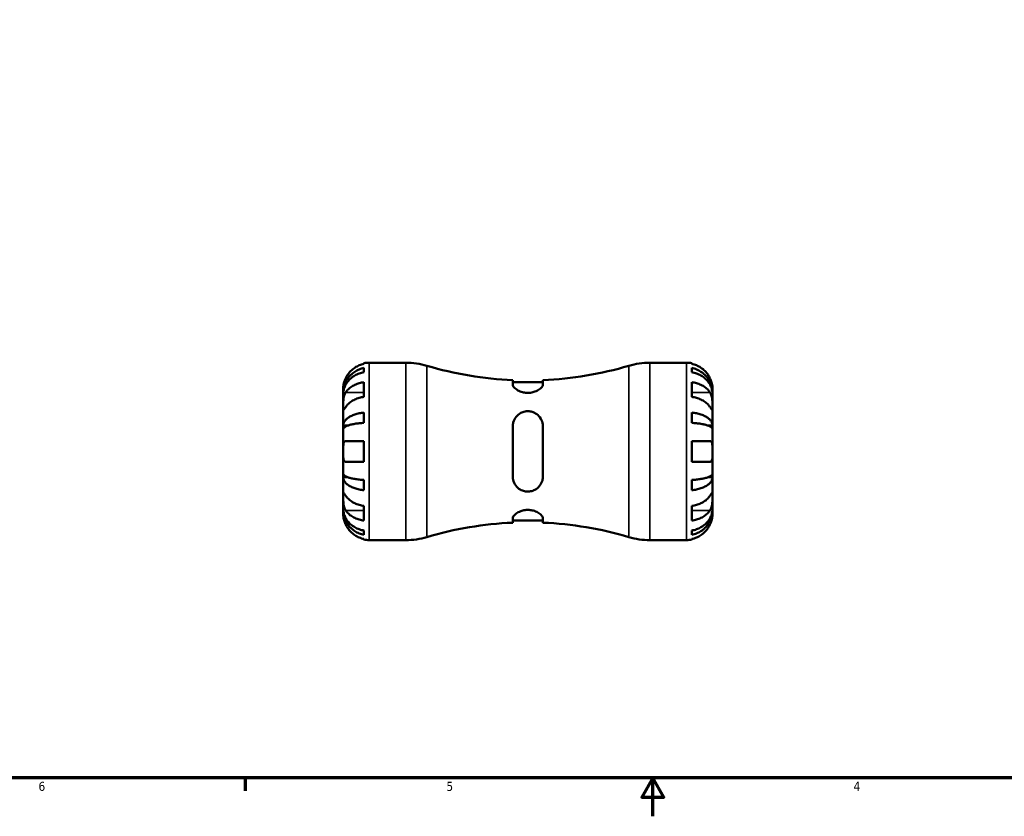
# Model space of a CAD drawing. Header units: inches. Extents: x 0.1 to 37.4, y -3.6 to 21.5.
# Tile 1 of 8: x 10.4 to 20.7, y 0.6 to 8.9. Entities that reach past the tile are written whole.
import ezdxf

# ---------------------------------------------------------------- set-up
doc = ezdxf.new("R2010")
doc.units = ezdxf.units.IN
doc.header["$MEASUREMENT"] = 0
for name, color, linetype, lineweight in [('Border (ANSI)', 7, 'Continuous', 70), ('Visible (ANSI)', 7, 'Continuous', 50), ('Visible Narrow (ANSI)', 7, 'Continuous', 35)]:
    doc.layers.add(name, color=color, linetype=linetype, lineweight=lineweight)
doc.styles.add('Note Text (ANSI)', font='tahoma.ttf')

# ---------------------------------------------------------------- blocks, each defined once
blk = doc.blocks.new('Borders Default Border')
at = {"layer": 'Border (ANSI)'}
blk.add_line((12.7499993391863, 0.9999999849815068), (12.7499993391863, 0.8655118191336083), dxfattribs=at)
at = {"layer": 'Border (ANSI)', "flags": 128}
for points in [[(0.4999999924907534, 0.9999999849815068), (0.4999999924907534, 21.00000006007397), (33.49999855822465, 21.00000006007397), (33.49999855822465, 0.9999999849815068), (0.4999999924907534, 0.9999999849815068)], [(17.00000012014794, 0.6000000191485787), (17.00000012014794, 0.9999999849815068), (16.88453043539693, 0.8000000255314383), (17.11546980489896, 0.8000000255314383), (17.00000012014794, 0.9999999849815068)]]:
    blk.add_lwpolyline(points, dxfattribs=at)
at = {"layer": 'Border (ANSI)', "color": 5, "true_color": 0x0000ff, "char_height": 0.09448818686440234, "attachment_point": 7, "style": 'Note Text (ANSI)'}
for s, insert in [('6', (10.59483913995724, 0.8635209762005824)), ('5', (14.84733363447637, 0.8635209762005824)), ('4', (19.0920422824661, 0.8655118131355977))]:
    blk.add_mtext(s, dxfattribs=dict(at, insert=insert))

msp = doc.modelspace()

# ---------------------------------------------------------------- linework, layer by layer
at = {"layer": 'Visible (ANSI)'}
for p, q in [((13.98830839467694, 5.318464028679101), (13.98830839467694, 5.324850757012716)), ((13.98830839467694, 5.230977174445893), (13.98830839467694, 5.275352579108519)), ((14.04240288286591, 5.330315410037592), (14.42456060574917, 5.330315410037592)), ((16.96930027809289, 5.330315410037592), (17.35145800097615, 5.330315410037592)), ((17.40555248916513, 5.324850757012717), (17.40555248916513, 5.318464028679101)), ((17.40555248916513, 5.275352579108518), (17.40555248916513, 5.230977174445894)), ((15.5398438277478, 5.148653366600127), (15.5398438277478, 5.101021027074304)), ((15.85401705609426, 5.101021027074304), (15.85401705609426, 5.148653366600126)), ((13.77193044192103, 5.017725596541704), (13.77193044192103, 5.05984296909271)), ((13.98830839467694, 4.974507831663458), (13.98830839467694, 5.127510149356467)), ((15.85401705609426, 5.125630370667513), (15.5398438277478, 5.125630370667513)), ((17.40555248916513, 5.127510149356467), (17.40555248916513, 4.974507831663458)), ((17.62193044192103, 5.017725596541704), (17.62193044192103, 5.05984296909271)), ((13.77193044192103, 5.001695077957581), (13.77193044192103, 5.017725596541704)), ((13.77193044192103, 5.017725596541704), (13.7725638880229, 5.017725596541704)), ((13.77193044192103, 4.868136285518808), (13.77193044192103, 5.001695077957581)), ((17.62193044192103, 5.017725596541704), (17.62129699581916, 5.017725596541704)), ((17.62193044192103, 5.001695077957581), (17.62193044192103, 5.017725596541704)), ((17.62193044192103, 4.868136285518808), (17.62193044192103, 5.001695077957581)), ((13.77193044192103, 4.675014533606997), (13.77193044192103, 4.868136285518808)), ((17.62193044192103, 4.675014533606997), (17.62193044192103, 4.868136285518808)), ((13.98830839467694, 4.702940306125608), (13.98830839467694, 4.810072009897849)), ((17.40555248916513, 4.810072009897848), (17.40555248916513, 4.702940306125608)), ((13.77193044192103, 4.636313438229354), (13.77193044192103, 4.675014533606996)), ((13.77193044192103, 4.675014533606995), (13.81994648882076, 4.675014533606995)), ((13.77193044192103, 4.405315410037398), (13.77193044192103, 4.636313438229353)), ((15.5398438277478, 4.667126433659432), (15.5398438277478, 4.143504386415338)), ((15.85401705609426, 4.143504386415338), (15.85401705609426, 4.667126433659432)), ((17.62193044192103, 4.675014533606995), (17.5739143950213, 4.675014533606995)), ((17.62193044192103, 4.636313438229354), (17.62193044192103, 4.675014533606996)), ((17.62193044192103, 4.405315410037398), (17.62193044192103, 4.636313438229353)), ((13.79798486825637, 4.513504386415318), (13.98830839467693, 4.513504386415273)), ((13.98830839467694, 4.297126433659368), (13.98830839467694, 4.513504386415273)), ((17.40555248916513, 4.513504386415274), (17.40555248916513, 4.297126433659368)), ((17.40555248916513, 4.513504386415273), (17.5958760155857, 4.513504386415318)), ((13.77193044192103, 4.174317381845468), (13.77193044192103, 4.405315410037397)), ((17.62193044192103, 4.174317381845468), (17.62193044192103, 4.405315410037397)), ((13.98830839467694, 4.297126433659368), (13.79798486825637, 4.297126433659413)), ((17.5958760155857, 4.297126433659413), (17.40555248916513, 4.297126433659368)), ((13.77193044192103, 4.135616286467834), (13.77193044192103, 4.174317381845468)), ((13.77193044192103, 3.942494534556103), (13.77193044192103, 4.135616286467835)), ((13.77193044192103, 4.135616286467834), (13.81994648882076, 4.135616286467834)), ((13.98830839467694, 4.000558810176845), (13.98830839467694, 4.10769051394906)), ((17.40555248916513, 4.107690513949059), (17.40555248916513, 4.000558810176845)), ((17.62193044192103, 4.135616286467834), (17.5739143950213, 4.135616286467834)), ((17.62193044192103, 4.135616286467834), (17.62193044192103, 4.174317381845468)), ((17.62193044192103, 3.942494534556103), (17.62193044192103, 4.135616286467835)), ((13.77193044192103, 3.808935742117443), (13.77193044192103, 3.942494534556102)), ((17.62193044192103, 3.808935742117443), (17.62193044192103, 3.942494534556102)), ((13.77193044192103, 3.792905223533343), (13.77193044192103, 3.808935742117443)), ((13.98830839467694, 3.683120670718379), (13.98830839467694, 3.836122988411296)), ((17.40555248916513, 3.836122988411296), (17.40555248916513, 3.683120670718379)), ((17.62193044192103, 3.792905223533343), (17.62193044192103, 3.808935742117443)), ((13.77193044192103, 3.750787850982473), (13.77193044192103, 3.792905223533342)), ((13.77193044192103, 3.792905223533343), (13.7725638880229, 3.792905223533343)), ((15.5398438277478, 3.709609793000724), (15.5398438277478, 3.661977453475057)), ((15.85401705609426, 3.661977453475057), (15.85401705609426, 3.709609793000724)), ((17.62193044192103, 3.792905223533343), (17.62129699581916, 3.792905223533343)), ((17.62193044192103, 3.750787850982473), (17.62193044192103, 3.792905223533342)), ((15.85401705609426, 3.685000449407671), (15.5398438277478, 3.685000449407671)), ((13.98830839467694, 3.535278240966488), (13.98830839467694, 3.579653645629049)), ((13.98830839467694, 3.485780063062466), (13.98830839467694, 3.492166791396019)), ((17.40555248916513, 3.57965364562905), (17.40555248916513, 3.535278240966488)), ((17.40555248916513, 3.492166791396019), (17.40555248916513, 3.485780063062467)), ((14.04240288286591, 3.480315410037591), (14.42456060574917, 3.480315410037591)), ((16.96930027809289, 3.480315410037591), (17.35145800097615, 3.480315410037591))]:
    msp.add_line(p, q, dxfattribs=at)
for centre, radius, start, end in [((14.04240288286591, 5.05984296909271), 0.270472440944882, 89.99999999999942, 101.5369590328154), ((14.42456060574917, 4.560315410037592), 0.7700000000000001, 73.45456237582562, 90), ((15.69693044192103, 8.843288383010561), 3.697972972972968, 253.4545623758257, 267.5653934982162), ((15.69693044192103, 8.843288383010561), 3.697972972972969, 272.4346065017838, 286.5454376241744), ((16.96930027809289, 4.560315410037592), 0.7700000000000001, 90.00000000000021, 106.5454376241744), ((17.35145800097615, 5.05984296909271), 0.270472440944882, 78.46304096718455, 90), ((15.69693044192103, -0.03265756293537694), 3.697972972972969, 92.43460650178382, 106.5454376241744), ((15.69693044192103, -0.03265756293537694), 3.697972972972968, 73.45456237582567, 87.56539349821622), ((14.42456060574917, 4.250315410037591), 0.7700000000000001, 270.0000000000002, 286.5454376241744), ((16.96930027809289, 4.250315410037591), 0.7700000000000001, 253.4545623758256, 270), ((14.04240288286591, 3.750787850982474), 0.270472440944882, 258.4630409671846, 270), ((17.35145800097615, 3.750787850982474), 0.270472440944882, 269.9999999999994, 281.5369590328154)]:
    msp.add_arc(centre, radius, start, end, dxfattribs=at)
for points, knots in [([(13.77193044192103, 5.017725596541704), (13.77193044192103, 5.033991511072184), (13.77357978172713, 5.0517573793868), (13.78070361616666, 5.086554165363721), (13.78617862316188, 5.103584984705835), (13.79898887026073, 5.133592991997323), (13.80749277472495, 5.149339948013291), (13.82773820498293, 5.17874350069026), (13.83948006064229, 5.192399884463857), (13.86309835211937, 5.21530834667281), (13.87714456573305, 5.226676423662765), (13.90739898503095, 5.246285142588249), (13.92360732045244, 5.254525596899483), (13.95402532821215, 5.266742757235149), (13.97096533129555, 5.271915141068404), (13.98830839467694, 5.275352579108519)], [3.063748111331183, 3.063748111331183, 3.063748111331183, 3.063748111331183, 3.191772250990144, 3.191772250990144, 3.319796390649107, 3.319796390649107, 3.447333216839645, 3.447333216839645, 3.574870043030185, 3.574870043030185, 3.702087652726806, 3.702087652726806, 3.829305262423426, 3.829305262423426, 3.953027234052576, 3.953027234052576, 3.953027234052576, 3.953027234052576]), ([(13.98830839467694, 5.318464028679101), (13.97102696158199, 5.31491179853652), (13.95415074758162, 5.309574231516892), (13.92378592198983, 5.29695032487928), (13.90757994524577, 5.288418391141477), (13.87733784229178, 5.268119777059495), (13.86330140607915, 5.256353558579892), (13.83966231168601, 5.23261007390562), (13.82789653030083, 5.218431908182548), (13.81019928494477, 5.191797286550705), (13.80352153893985, 5.179832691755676), (13.79798486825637, 5.168031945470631)], [0.1303408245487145, 0.1303408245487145, 0.1303408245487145, 0.1303408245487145, 0.2536482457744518, 0.2536482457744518, 0.3809201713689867, 0.3809201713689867, 0.5081920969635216, 0.5081920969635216, 0.6362254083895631, 0.6362254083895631, 0.7316611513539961, 0.7316611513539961, 0.7316611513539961, 0.7316611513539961]), ([(17.5958760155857, 5.168031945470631), (17.59033934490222, 5.179832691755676), (17.5836615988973, 5.191797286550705), (17.56596435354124, 5.218431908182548), (17.55419857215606, 5.23261007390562), (17.53055947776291, 5.256353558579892), (17.51652304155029, 5.268119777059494), (17.4862809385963, 5.288418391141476), (17.47007496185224, 5.29695032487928), (17.43971013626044, 5.309574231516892), (17.42283392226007, 5.314911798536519), (17.40555248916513, 5.318464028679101)], [3.371040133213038, 3.371040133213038, 3.371040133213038, 3.371040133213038, 3.46647587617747, 3.46647587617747, 3.594509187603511, 3.594509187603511, 3.721781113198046, 3.721781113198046, 3.849053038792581, 3.849053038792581, 3.972360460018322, 3.972360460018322, 3.972360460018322, 3.972360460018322]), ([(17.40555248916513, 5.275352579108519), (17.42289555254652, 5.271915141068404), (17.43983555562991, 5.266742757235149), (17.47025356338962, 5.254525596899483), (17.48646189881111, 5.246285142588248), (17.51671631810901, 5.226676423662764), (17.5307625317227, 5.215308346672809), (17.55438082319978, 5.192399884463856), (17.56612267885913, 5.17874350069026), (17.58636810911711, 5.14933994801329), (17.59487201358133, 5.133592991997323), (17.60768226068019, 5.103584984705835), (17.6131572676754, 5.08655416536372), (17.62028110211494, 5.0517573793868), (17.62193044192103, 5.033991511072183), (17.62193044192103, 5.017725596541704)], [0.1303364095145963, 0.1303364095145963, 0.1303364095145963, 0.1303364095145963, 0.2540583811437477, 0.2540583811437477, 0.3812759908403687, 0.3812759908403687, 0.5084936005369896, 0.5084936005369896, 0.6360304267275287, 0.6360304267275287, 0.7635672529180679, 0.7635672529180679, 0.8915913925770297, 0.8915913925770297, 1.019615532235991, 1.019615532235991, 1.019615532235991, 1.019615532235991]), ([(13.79798486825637, 5.168031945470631), (13.79608972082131, 5.163992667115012), (13.79428300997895, 5.159916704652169), (13.78989035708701, 5.149391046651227), (13.78746626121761, 5.142955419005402), (13.78297911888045, 5.129664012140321), (13.78099112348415, 5.122889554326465), (13.77690586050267, 5.106810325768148), (13.77524984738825, 5.098007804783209), (13.77280903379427, 5.080905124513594), (13.7723158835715, 5.073391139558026), (13.77187683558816, 5.062672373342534), (13.77193044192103, 5.059842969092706), (13.77193044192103, 5.05984296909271)], [-0.4398234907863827, -0.4398234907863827, -0.4398234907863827, -0.4398234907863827, -0.4063077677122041, -0.4063077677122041, -0.3536709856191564, -0.3536709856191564, -0.2963084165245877, -0.2963084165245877, -0.2119375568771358, -0.2119375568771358, -0.1088504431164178, -0.1088504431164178, 0, 0, 0, 0]), ([(13.98830839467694, 5.230977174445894), (13.97092934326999, 5.227911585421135), (13.95395364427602, 5.223295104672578), (13.92349336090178, 5.212394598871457), (13.90727251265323, 5.205046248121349), (13.87699943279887, 5.187561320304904), (13.86294707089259, 5.177424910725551), (13.83934778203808, 5.157020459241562), (13.8276279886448, 5.1448718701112), (13.80742140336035, 5.118719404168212), (13.7989342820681, 5.104715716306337), (13.78614972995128, 5.078032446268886), (13.78068576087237, 5.062889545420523), (13.7735763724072, 5.031951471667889), (13.77193044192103, 5.016156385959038), (13.77193044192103, 5.001695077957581)], [0.1303414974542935, 0.1303414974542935, 0.1303414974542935, 0.1303414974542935, 0.2543219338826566, 0.2543219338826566, 0.3816718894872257, 0.3816718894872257, 0.5090218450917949, 0.5090218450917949, 0.6364270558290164, 0.6364270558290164, 0.7638322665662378, 0.7638322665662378, 0.8917239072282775, 0.8917239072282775, 1.019615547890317, 1.019615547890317, 1.019615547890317, 1.019615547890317]), ([(17.62193044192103, 5.00169507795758), (17.62193044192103, 5.016156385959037), (17.62028451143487, 5.031951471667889), (17.6131751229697, 5.062889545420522), (17.60771115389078, 5.078032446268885), (17.59492660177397, 5.104715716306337), (17.58643948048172, 5.118719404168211), (17.56623289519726, 5.1448718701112), (17.55451310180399, 5.157020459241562), (17.53091381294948, 5.177424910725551), (17.51686145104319, 5.187561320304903), (17.48658837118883, 5.205046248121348), (17.47036752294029, 5.212394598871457), (17.43990723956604, 5.223295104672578), (17.42293154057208, 5.227911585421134), (17.40555248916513, 5.230977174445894)], [3.063748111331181, 3.063748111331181, 3.063748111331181, 3.063748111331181, 3.191639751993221, 3.191639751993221, 3.319531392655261, 3.319531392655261, 3.446936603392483, 3.446936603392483, 3.574341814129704, 3.574341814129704, 3.701691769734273, 3.701691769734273, 3.829041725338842, 3.829041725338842, 3.953022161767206, 3.953022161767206, 3.953022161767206, 3.953022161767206]), ([(17.62193044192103, 5.05984296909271), (17.62193044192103, 5.059842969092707), (17.62193880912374, 5.060922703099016), (17.62186739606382, 5.065385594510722), (17.62177752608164, 5.068945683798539), (17.62100586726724, 5.080484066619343), (17.62006168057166, 5.089615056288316), (17.61666304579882, 5.107810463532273), (17.61481410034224, 5.115811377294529), (17.61059850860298, 5.130520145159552), (17.60850292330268, 5.136968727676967), (17.60365262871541, 5.150221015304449), (17.60089776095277, 5.156973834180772), (17.59722999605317, 5.165116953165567), (17.5965584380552, 5.166577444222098), (17.5958760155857, 5.168031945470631)], [-1.908311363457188, -1.908311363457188, -1.908311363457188, -1.908311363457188, -1.841066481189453, -1.841066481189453, -1.767714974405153, -1.767714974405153, -1.660329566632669, -1.660329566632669, -1.587268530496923, -1.587268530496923, -1.532610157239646, -1.532610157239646, -1.476028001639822, -1.476028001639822, -1.463607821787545, -1.463607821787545, -1.463607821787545, -1.463607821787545]), ([(13.79798486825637, 5.021138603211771), (13.80352153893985, 5.029482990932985), (13.81019928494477, 5.037943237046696), (13.82789653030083, 5.056776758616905), (13.83966231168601, 5.066802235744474), (13.86330140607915, 5.083591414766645), (13.87733784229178, 5.091911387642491), (13.90757994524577, 5.106264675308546), (13.92378592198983, 5.112297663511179), (13.95415074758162, 5.121224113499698), (13.97102696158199, 5.124998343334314), (13.98830839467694, 5.127510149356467)], [3.371040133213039, 3.371040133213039, 3.371040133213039, 3.371040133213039, 3.466475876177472, 3.466475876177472, 3.594509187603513, 3.594509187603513, 3.721781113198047, 3.721781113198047, 3.849053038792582, 3.849053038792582, 3.972360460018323, 3.972360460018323, 3.972360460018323, 3.972360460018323]), ([(15.85401705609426, 5.101021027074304), (15.85401705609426, 5.095824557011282), (15.85219851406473, 5.090149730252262), (15.84308611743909, 5.074518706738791), (15.83312202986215, 5.064092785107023), (15.80642570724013, 5.044579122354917), (15.78982753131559, 5.035410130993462), (15.75654938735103, 5.023291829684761), (15.74135460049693, 5.019384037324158), (15.71183794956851, 5.015429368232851), (15.69814709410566, 5.014898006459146), (15.66958815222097, 5.016574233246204), (15.65520641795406, 5.018991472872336), (15.62364700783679, 5.027417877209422), (15.60749158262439, 5.034213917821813), (15.57652830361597, 5.051348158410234), (15.56295815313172, 5.062128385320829), (15.54520563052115, 5.08215286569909), (15.54038282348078, 5.091451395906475), (15.53985800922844, 5.100099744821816), (15.5398438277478, 5.100562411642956), (15.5398438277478, 5.101021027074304)], [-1.486893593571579, -1.486893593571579, -1.486893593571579, -1.486893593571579, -1.374425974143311, -1.374425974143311, -1.192526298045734, -1.192526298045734, -1.016332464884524, -1.016332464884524, -0.8900463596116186, -0.8900463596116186, -0.7848185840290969, -0.7848185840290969, -0.6705373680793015, -0.6705373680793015, -0.5190098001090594, -0.5190098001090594, -0.3305726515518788, -0.3305726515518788, -0.1565614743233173, -0.1565614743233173, -0.1466368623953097, -0.1466368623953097, -0.1466368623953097, -0.1466368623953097]), ([(17.40555248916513, 5.127510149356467), (17.42291959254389, 5.124985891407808), (17.43988074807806, 5.121185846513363), (17.4703463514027, 5.112205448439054), (17.48658225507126, 5.106143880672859), (17.51686895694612, 5.091724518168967), (17.53092006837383, 5.083367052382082), (17.55451388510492, 5.066545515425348), (17.56622712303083, 5.056530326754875), (17.58378691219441, 5.037784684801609), (17.59039043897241, 5.029405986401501), (17.5958760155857, 5.021138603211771)], [0.1303529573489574, 0.1303529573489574, 0.1303529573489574, 0.1303529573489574, 0.2542757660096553, 0.2542757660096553, 0.3818646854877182, 0.3818646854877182, 0.5094536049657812, 0.5094536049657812, 0.6371740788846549, 0.6371740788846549, 0.7316583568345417, 0.7316583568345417, 0.7316583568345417, 0.7316583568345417]), ([(13.77193044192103, 4.868136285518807), (13.77193044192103, 4.873757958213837), (13.77192487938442, 4.879981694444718), (13.77197166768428, 4.893867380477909), (13.77202895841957, 4.90154970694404), (13.77250784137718, 4.920682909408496), (13.77306216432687, 4.93230686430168), (13.77539681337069, 4.955047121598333), (13.77709688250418, 4.96593547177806), (13.78129121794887, 4.983550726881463), (13.78336360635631, 4.990436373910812), (13.78815533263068, 5.00315498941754), (13.7908290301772, 5.008951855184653), (13.79513513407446, 5.01665698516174), (13.7965348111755, 5.01895320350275), (13.79798486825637, 5.021138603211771)], [0, 0, 0, 0, 0.06058087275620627, 0.06058087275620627, 0.1253160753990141, 0.1253160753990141, 0.2148328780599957, 0.2148328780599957, 0.2996128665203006, 0.2996128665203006, 0.3587787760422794, 0.3587787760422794, 0.4161210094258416, 0.4161210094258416, 0.4421600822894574, 0.4421600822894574, 0.4421600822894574, 0.4421600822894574]), ([(13.98830839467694, 4.974507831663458), (13.97094129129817, 4.971983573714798), (13.953980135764, 4.968183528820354), (13.92351453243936, 4.959203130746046), (13.90727862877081, 4.953141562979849), (13.87699192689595, 4.938722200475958), (13.86294081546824, 4.930364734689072), (13.83934699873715, 4.913543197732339), (13.82763376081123, 4.903528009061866), (13.81007397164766, 4.884782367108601), (13.80347044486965, 4.876403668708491), (13.79798486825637, 4.868136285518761)], [0.130352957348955, 0.130352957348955, 0.130352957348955, 0.130352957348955, 0.2542757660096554, 0.2542757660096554, 0.3818646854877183, 0.3818646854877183, 0.5094536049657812, 0.5094536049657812, 0.6371740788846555, 0.6371740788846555, 0.7316583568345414, 0.7316583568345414, 0.7316583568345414, 0.7316583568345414]), ([(17.5958760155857, 4.868136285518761), (17.59033934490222, 4.876480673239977), (17.5836615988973, 4.884940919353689), (17.56596435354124, 4.903774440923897), (17.55419857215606, 4.913799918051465), (17.53055947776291, 4.930589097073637), (17.51652304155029, 4.938909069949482), (17.4862809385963, 4.953262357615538), (17.47007496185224, 4.959295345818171), (17.43971013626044, 4.96822179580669), (17.42283392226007, 4.971996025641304), (17.40555248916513, 4.974507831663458)], [3.371040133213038, 3.371040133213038, 3.371040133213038, 3.371040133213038, 3.466475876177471, 3.466475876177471, 3.594509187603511, 3.594509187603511, 3.721781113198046, 3.721781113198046, 3.849053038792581, 3.849053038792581, 3.972360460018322, 3.972360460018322, 3.972360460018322, 3.972360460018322]), ([(17.5958760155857, 5.021138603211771), (17.59750529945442, 5.018683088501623), (17.59907067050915, 5.016088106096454), (17.60347896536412, 5.008029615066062), (17.60610407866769, 5.00221635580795), (17.61084044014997, 4.989380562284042), (17.61289437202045, 4.982381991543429), (17.61697447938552, 4.964733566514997), (17.61860719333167, 4.95395520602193), (17.62104661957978, 4.929486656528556), (17.62154389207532, 4.916062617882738), (17.62198375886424, 4.89026732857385), (17.62193044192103, 4.878252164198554), (17.62193044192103, 4.868136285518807)], [-0.4426933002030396, -0.4426933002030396, -0.4426933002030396, -0.4426933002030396, -0.4134358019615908, -0.4134358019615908, -0.3564279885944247, -0.3564279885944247, -0.2966361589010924, -0.2966361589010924, -0.2128547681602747, -0.2128547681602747, -0.1090118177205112, -0.1090118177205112, 0, 0, 0, 0]), ([(13.79798486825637, 4.868136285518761), (13.79635558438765, 4.865680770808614), (13.79479021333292, 4.86332213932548), (13.79038191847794, 4.856695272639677), (13.78775680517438, 4.852767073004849), (13.7830204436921, 4.845851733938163), (13.78096651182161, 4.842957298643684), (13.77688640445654, 4.837791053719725), (13.7752536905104, 4.836297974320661), (13.77281426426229, 4.836661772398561), (13.77231699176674, 4.839406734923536), (13.77187712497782, 4.850018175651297), (13.77193044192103, 4.85802040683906), (13.77193044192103, 4.868136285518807)], [-0.4426933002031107, -0.4426933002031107, -0.4426933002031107, -0.4426933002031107, -0.4134358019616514, -0.4134358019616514, -0.3564279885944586, -0.3564279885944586, -0.2966361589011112, -0.2966361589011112, -0.2128547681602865, -0.2128547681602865, -0.1090118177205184, -0.1090118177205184, 0, 0, 0, 0]), ([(15.5398438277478, 4.667126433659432), (15.5398438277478, 4.680934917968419), (15.54166236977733, 4.694526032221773), (15.55077476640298, 4.728710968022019), (15.56073885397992, 4.74835999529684), (15.58743517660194, 4.78170719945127), (15.60403335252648, 4.795685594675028), (15.63731149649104, 4.813307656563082), (15.65250628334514, 4.818687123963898), (15.68202293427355, 4.824097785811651), (15.69571378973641, 4.82480758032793), (15.7242727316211, 4.822532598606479), (15.73865446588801, 4.819262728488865), (15.77021387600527, 4.807394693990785), (15.78636930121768, 4.797557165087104), (15.8173325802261, 4.770557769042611), (15.83090273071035, 4.752166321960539), (15.84865525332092, 4.71279591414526), (15.85347806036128, 4.692120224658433), (15.85400287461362, 4.669563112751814), (15.85401705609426, 4.668345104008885), (15.85401705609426, 4.667126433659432)], [-1.486893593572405, -1.486893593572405, -1.486893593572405, -1.486893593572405, -1.37442597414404, -1.37442597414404, -1.192526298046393, -1.192526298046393, -1.016332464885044, -1.016332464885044, -0.890046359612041, -0.890046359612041, -0.7848185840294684, -0.7848185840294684, -0.6705373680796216, -0.6705373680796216, -0.5190098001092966, -0.5190098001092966, -0.3305726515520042, -0.3305726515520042, -0.1565614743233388, -0.1565614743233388, -0.1466368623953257, -0.1466368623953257, -0.1466368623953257, -0.1466368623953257]), ([(17.62193044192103, 4.868136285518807), (17.62193044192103, 4.862514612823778), (17.62193600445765, 4.857530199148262), (17.62188921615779, 4.848723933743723), (17.62183192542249, 4.845036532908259), (17.62135304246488, 4.838482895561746), (17.62079871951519, 4.836520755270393), (17.61846407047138, 4.836383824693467), (17.61676400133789, 4.838012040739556), (17.61256966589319, 4.843405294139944), (17.61049727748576, 4.846343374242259), (17.60570555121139, 4.853359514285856), (17.60303185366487, 4.857365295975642), (17.59872574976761, 4.863841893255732), (17.59732607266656, 4.865950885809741), (17.5958760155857, 4.868136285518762)], [0, 0, 0, 0, 0.06058087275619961, 0.06058087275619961, 0.1253160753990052, 0.1253160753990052, 0.2148328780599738, 0.2148328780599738, 0.299612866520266, 0.299612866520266, 0.3587787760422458, 0.3587787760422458, 0.4161210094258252, 0.4161210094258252, 0.4421600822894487, 0.4421600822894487, 0.4421600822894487, 0.4421600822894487]), ([(13.77193044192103, 4.675014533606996), (13.77193044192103, 4.683541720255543), (13.77357978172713, 4.692855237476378), (13.78070361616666, 4.711096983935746), (13.78617862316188, 4.720025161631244), (13.79898887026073, 4.735756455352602), (13.80749277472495, 4.744011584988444), (13.82773820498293, 4.759426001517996), (13.83948006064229, 4.766585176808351), (13.86309835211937, 4.778594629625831), (13.87714456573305, 4.784554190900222), (13.90739898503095, 4.794833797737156), (13.92360732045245, 4.799153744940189), (13.95402532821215, 4.805558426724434), (13.97096533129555, 4.808269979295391), (13.98830839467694, 4.810072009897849)], [3.063748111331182, 3.063748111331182, 3.063748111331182, 3.063748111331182, 3.191772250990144, 3.191772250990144, 3.319796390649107, 3.319796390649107, 3.447333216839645, 3.447333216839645, 3.574870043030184, 3.574870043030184, 3.702087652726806, 3.702087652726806, 3.829305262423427, 3.829305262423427, 3.953027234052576, 3.953027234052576, 3.953027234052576, 3.953027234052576]), ([(17.40555248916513, 4.810072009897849), (17.42293154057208, 4.808266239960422), (17.43990723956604, 4.805546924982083), (17.47036752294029, 4.799126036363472), (17.48658837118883, 4.794797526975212), (17.51686145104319, 4.784498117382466), (17.53091381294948, 4.778527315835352), (17.55451310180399, 4.766508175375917), (17.56623289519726, 4.759352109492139), (17.58643948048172, 4.743947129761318), (17.59492660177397, 4.735698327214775), (17.60771115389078, 4.719980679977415), (17.6131751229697, 4.71106082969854), (17.62028451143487, 4.692836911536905), (17.62193044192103, 4.683532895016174), (17.62193044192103, 4.675014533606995)], [0.1303414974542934, 0.1303414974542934, 0.1303414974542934, 0.1303414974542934, 0.2543219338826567, 0.2543219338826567, 0.3816718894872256, 0.3816718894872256, 0.5090218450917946, 0.5090218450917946, 0.6364270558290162, 0.6364270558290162, 0.7638322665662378, 0.7638322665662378, 0.8917239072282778, 0.8917239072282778, 1.019615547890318, 1.019615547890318, 1.019615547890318, 1.019615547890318]), ([(13.98830839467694, 4.702940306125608), (13.97096533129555, 4.702051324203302), (13.95402532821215, 4.700713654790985), (13.92360732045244, 4.69755408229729), (13.90739898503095, 4.695422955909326), (13.87714456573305, 4.690351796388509), (13.86309835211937, 4.687411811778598), (13.83948006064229, 4.681487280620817), (13.82773820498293, 4.677955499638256), (13.80749277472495, 4.670351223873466), (13.79898887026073, 4.666278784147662), (13.78617862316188, 4.658518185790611), (13.78070361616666, 4.654113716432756), (13.77357978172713, 4.645114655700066), (13.77193044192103, 4.64052008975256), (13.77193044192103, 4.636313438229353)], [0.1303364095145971, 0.1303364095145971, 0.1303364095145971, 0.1303364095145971, 0.2540583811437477, 0.2540583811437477, 0.3812759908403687, 0.3812759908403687, 0.5084936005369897, 0.5084936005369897, 0.6360304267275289, 0.6360304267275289, 0.763567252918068, 0.763567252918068, 0.89159139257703, 0.89159139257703, 1.019615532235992, 1.019615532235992, 1.019615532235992, 1.019615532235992]), ([(17.62193044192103, 4.636313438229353), (17.62193044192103, 4.64052008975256), (17.62028110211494, 4.645114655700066), (17.6131572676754, 4.654113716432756), (17.60768226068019, 4.658518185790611), (17.59487201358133, 4.666278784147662), (17.58636810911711, 4.670351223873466), (17.56612267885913, 4.677955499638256), (17.55438082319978, 4.681487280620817), (17.5307625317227, 4.687411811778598), (17.51671631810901, 4.690351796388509), (17.48646189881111, 4.695422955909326), (17.47025356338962, 4.69755408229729), (17.43983555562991, 4.700713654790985), (17.42289555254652, 4.702051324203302), (17.40555248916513, 4.702940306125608)], [3.063748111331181, 3.063748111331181, 3.063748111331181, 3.063748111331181, 3.191772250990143, 3.191772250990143, 3.319796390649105, 3.319796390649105, 3.447333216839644, 3.447333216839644, 3.574870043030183, 3.574870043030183, 3.702087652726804, 3.702087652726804, 3.829305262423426, 3.829305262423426, 3.953027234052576, 3.953027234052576, 3.953027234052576, 3.953027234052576]), ([(13.77193044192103, 4.405315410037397), (13.77193044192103, 4.414140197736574), (13.77192207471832, 4.422930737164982), (13.77199348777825, 4.440828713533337), (13.77208335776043, 4.449797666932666), (13.77285501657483, 4.470409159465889), (13.77379920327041, 4.481130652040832), (13.77719783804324, 4.495688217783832), (13.77904678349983, 4.500512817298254), (13.78326237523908, 4.507026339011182), (13.78535796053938, 4.509164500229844), (13.79020825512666, 4.512252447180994), (13.79296312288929, 4.513145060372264), (13.7966308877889, 4.513475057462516), (13.79730244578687, 4.513504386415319), (13.79798486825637, 4.513504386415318)], [-1.908311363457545, -1.908311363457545, -1.908311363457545, -1.908311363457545, -1.841066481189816, -1.841066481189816, -1.767714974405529, -1.767714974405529, -1.660329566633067, -1.660329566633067, -1.587268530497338, -1.587268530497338, -1.532610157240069, -1.532610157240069, -1.476028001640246, -1.476028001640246, -1.46360782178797, -1.46360782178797, -1.46360782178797, -1.46360782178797]), ([(17.5958760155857, 4.513504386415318), (17.59777116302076, 4.513504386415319), (17.59957787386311, 4.513278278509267), (17.60397052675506, 4.512082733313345), (17.60639462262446, 4.510767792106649), (17.61088176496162, 4.506731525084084), (17.61286976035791, 4.503914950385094), (17.61695502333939, 4.495178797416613), (17.61861103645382, 4.48852548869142), (17.6210518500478, 4.470863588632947), (17.62154500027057, 4.45945839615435), (17.62198404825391, 4.433754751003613), (17.62193044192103, 4.419600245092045), (17.62193044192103, 4.405315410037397)], [-0.4398234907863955, -0.4398234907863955, -0.4398234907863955, -0.4398234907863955, -0.4063077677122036, -0.4063077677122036, -0.3536709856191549, -0.3536709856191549, -0.2963084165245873, -0.2963084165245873, -0.2119375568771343, -0.2119375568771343, -0.1088504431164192, -0.1088504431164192, 0, 0, 0, 0]), ([(13.79798486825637, 4.297126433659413), (13.79608972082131, 4.297126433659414), (13.79428300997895, 4.297352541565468), (13.78989035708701, 4.298548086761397), (13.78746626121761, 4.299863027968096), (13.78297911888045, 4.30389929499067), (13.78099112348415, 4.306715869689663), (13.77690586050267, 4.315452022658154), (13.77524984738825, 4.322105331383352), (13.77280903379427, 4.339767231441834), (13.7723158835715, 4.351172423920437), (13.77187683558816, 4.37687606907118), (13.77193044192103, 4.391030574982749), (13.77193044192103, 4.405315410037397)], [-0.4398234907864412, -0.4398234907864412, -0.4398234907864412, -0.4398234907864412, -0.4063077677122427, -0.4063077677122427, -0.353670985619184, -0.353670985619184, -0.2963084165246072, -0.2963084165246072, -0.2119375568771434, -0.2119375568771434, -0.1088504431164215, -0.1088504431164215, 0, 0, 0, 0]), ([(17.62193044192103, 4.405315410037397), (17.62193044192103, 4.39649062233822), (17.62193880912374, 4.387700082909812), (17.62186739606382, 4.369802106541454), (17.62177752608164, 4.360833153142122), (17.62100586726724, 4.340221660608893), (17.62006168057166, 4.329500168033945), (17.61666304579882, 4.314942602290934), (17.61481410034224, 4.310118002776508), (17.61059850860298, 4.303604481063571), (17.60850292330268, 4.301466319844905), (17.60365262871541, 4.298378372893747), (17.60089776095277, 4.297485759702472), (17.59722999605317, 4.297155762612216), (17.5965584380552, 4.297126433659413), (17.5958760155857, 4.297126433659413)], [-1.908311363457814, -1.908311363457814, -1.908311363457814, -1.908311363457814, -1.841066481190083, -1.841066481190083, -1.767714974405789, -1.767714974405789, -1.660329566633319, -1.660329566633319, -1.587268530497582, -1.587268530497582, -1.532610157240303, -1.532610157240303, -1.476028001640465, -1.476028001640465, -1.463607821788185, -1.463607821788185, -1.463607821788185, -1.463607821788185]), ([(13.77193044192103, 4.174317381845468), (13.77193044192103, 4.170115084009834), (13.7735763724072, 4.16552520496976), (13.78068576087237, 4.156534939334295), (13.78614972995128, 4.15213457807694), (13.7989342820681, 4.144380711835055), (13.80742140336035, 4.14031139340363), (13.8276279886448, 4.132711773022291), (13.83934778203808, 4.129181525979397), (13.86294707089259, 4.123252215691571), (13.87699943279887, 4.120306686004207), (13.90727251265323, 4.115225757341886), (13.92349336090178, 4.113090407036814), (13.95395364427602, 4.109922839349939), (13.97092934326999, 4.10858134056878), (13.98830839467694, 4.10769051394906)], [3.063748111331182, 3.063748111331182, 3.063748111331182, 3.063748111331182, 3.191639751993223, 3.191639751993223, 3.319531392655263, 3.319531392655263, 3.446936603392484, 3.446936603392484, 3.574341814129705, 3.574341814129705, 3.701691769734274, 3.701691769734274, 3.829041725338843, 3.829041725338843, 3.953022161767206, 3.953022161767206, 3.953022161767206, 3.953022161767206]), ([(13.98830839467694, 4.000558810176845), (13.97096533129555, 4.002360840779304), (13.95402532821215, 4.005072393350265), (13.92360732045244, 4.011477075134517), (13.90739898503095, 4.015797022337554), (13.87714456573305, 4.026076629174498), (13.86309835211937, 4.032036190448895), (13.83948006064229, 4.044045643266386), (13.82773820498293, 4.05120481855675), (13.80749277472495, 4.066619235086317), (13.79898887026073, 4.074874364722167), (13.78617862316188, 4.090605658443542), (13.78070361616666, 4.099533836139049), (13.77357978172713, 4.117775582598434), (13.77193044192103, 4.127089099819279), (13.77193044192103, 4.135616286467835)], [0.1303364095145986, 0.1303364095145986, 0.1303364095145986, 0.1303364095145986, 0.2540583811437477, 0.2540583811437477, 0.3812759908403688, 0.3812759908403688, 0.50849360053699, 0.50849360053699, 0.6360304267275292, 0.6360304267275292, 0.7635672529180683, 0.7635672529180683, 0.8915913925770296, 0.8915913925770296, 1.019615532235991, 1.019615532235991, 1.019615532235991, 1.019615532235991]), ([(15.85401705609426, 4.143504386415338), (15.85401705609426, 4.129695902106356), (15.85219851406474, 4.116104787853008), (15.84308611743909, 4.081919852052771), (15.83312202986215, 4.062270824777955), (15.80642570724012, 4.028923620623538), (15.78982753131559, 4.014945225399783), (15.75654938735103, 3.997323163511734), (15.74135460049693, 3.99194369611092), (15.71183794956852, 3.986533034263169), (15.69814709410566, 3.985823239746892), (15.66958815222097, 3.98809822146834), (15.65520641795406, 3.991368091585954), (15.62364700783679, 4.003236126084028), (15.60749158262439, 4.013073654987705), (15.57652830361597, 4.040073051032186), (15.56295815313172, 4.058464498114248), (15.54520563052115, 4.097834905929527), (15.54038282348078, 4.118510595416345), (15.53985800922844, 4.141067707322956), (15.5398438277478, 4.142285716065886), (15.5398438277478, 4.143504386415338)], [-1.486893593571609, -1.486893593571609, -1.486893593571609, -1.486893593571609, -1.374425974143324, -1.374425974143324, -1.192526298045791, -1.192526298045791, -1.016332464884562, -1.016332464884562, -0.8900463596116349, -0.8900463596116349, -0.7848185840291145, -0.7848185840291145, -0.670537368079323, -0.670537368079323, -0.5190098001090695, -0.5190098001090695, -0.3305726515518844, -0.3305726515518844, -0.1565614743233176, -0.1565614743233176, -0.14663686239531, -0.14663686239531, -0.14663686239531, -0.14663686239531]), ([(17.40555248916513, 4.10769051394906), (17.42289555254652, 4.108579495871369), (17.43983555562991, 4.109917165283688), (17.47025356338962, 4.113076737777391), (17.48646189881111, 4.11520786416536), (17.51671631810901, 4.120279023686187), (17.5307625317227, 4.123219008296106), (17.55438082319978, 4.1291435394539), (17.56612267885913, 4.132675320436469), (17.58636810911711, 4.140279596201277), (17.59487201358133, 4.14435203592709), (17.60768226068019, 4.152112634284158), (17.6131572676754, 4.156517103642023), (17.62028110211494, 4.165516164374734), (17.62193044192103, 4.170110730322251), (17.62193044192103, 4.174317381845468)], [0.1303364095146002, 0.1303364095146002, 0.1303364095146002, 0.1303364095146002, 0.2540583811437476, 0.2540583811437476, 0.3812759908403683, 0.3812759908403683, 0.5084936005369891, 0.5084936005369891, 0.6360304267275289, 0.6360304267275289, 0.7635672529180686, 0.7635672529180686, 0.8915913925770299, 0.8915913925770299, 1.019615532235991, 1.019615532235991, 1.019615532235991, 1.019615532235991]), ([(17.62193044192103, 4.135616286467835), (17.62193044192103, 4.127089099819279), (17.62028110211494, 4.117775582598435), (17.6131572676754, 4.09953383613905), (17.60768226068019, 4.090605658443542), (17.59487201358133, 4.074874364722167), (17.58636810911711, 4.066619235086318), (17.56612267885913, 4.05120481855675), (17.55438082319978, 4.044045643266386), (17.5307625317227, 4.032036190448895), (17.51671631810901, 4.026076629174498), (17.48646189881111, 4.015797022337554), (17.47025356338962, 4.011477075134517), (17.43983555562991, 4.005072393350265), (17.42289555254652, 4.002360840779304), (17.40555248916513, 4.000558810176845)], [3.06374811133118, 3.06374811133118, 3.06374811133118, 3.06374811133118, 3.191772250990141, 3.191772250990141, 3.319796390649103, 3.319796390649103, 3.447333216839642, 3.447333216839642, 3.574870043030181, 3.574870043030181, 3.702087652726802, 3.702087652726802, 3.829305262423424, 3.829305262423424, 3.953027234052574, 3.953027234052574, 3.953027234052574, 3.953027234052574]), ([(13.79798486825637, 3.789492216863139), (13.79635558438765, 3.791947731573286), (13.79479021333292, 3.794542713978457), (13.79038191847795, 3.802601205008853), (13.78775680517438, 3.808414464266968), (13.7830204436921, 3.821250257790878), (13.78096651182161, 3.828248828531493), (13.77688640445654, 3.845897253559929), (13.7752536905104, 3.856675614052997), (13.77281426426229, 3.881144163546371), (13.77231699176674, 3.894568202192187), (13.77187712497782, 3.920363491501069), (13.77193044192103, 3.93237865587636), (13.77193044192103, 3.942494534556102)], [-0.4426933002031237, -0.4426933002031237, -0.4426933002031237, -0.4426933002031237, -0.4134358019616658, -0.4134358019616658, -0.3564279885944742, -0.3564279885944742, -0.2966361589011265, -0.2966361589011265, -0.2128547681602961, -0.2128547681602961, -0.1090118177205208, -0.1090118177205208, 0, 0, 0, 0]), ([(13.77193044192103, 3.942494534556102), (13.77193044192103, 3.948116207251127), (13.77192487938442, 3.953100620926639), (13.77197166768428, 3.96190688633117), (13.77202895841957, 3.965594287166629), (13.77250784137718, 3.972147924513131), (13.77306216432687, 3.974110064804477), (13.77539681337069, 3.974246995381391), (13.77709688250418, 3.972618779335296), (13.78129121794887, 3.967225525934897), (13.78336360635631, 3.964287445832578), (13.78815533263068, 3.957271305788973), (13.7908290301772, 3.953265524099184), (13.79513513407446, 3.946788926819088), (13.7965348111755, 3.944679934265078), (13.79798486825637, 3.942494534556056)], [0, 0, 0, 0, 0.06058087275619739, 0.06058087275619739, 0.1253160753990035, 0.1253160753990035, 0.214832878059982, 0.214832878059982, 0.299612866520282, 0.299612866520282, 0.3587787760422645, 0.3587787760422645, 0.4161210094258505, 0.4161210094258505, 0.4421600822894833, 0.4421600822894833, 0.4421600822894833, 0.4421600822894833]), ([(13.79798486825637, 3.942494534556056), (13.80347044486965, 3.934227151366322), (13.81007397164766, 3.925848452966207), (13.82763376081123, 3.907102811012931), (13.83934699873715, 3.897087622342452), (13.86294081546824, 3.880266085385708), (13.87699192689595, 3.871908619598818), (13.90727862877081, 3.857489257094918), (13.92351453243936, 3.851427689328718), (13.953980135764, 3.842447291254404), (13.97094129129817, 3.838647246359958), (13.98830839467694, 3.836122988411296)], [3.371044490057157, 3.371044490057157, 3.371044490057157, 3.371044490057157, 3.465528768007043, 3.465528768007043, 3.593249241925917, 3.593249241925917, 3.72083816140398, 3.72083816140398, 3.848427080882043, 3.848427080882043, 3.972349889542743, 3.972349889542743, 3.972349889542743, 3.972349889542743]), ([(17.40555248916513, 3.836122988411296), (17.42283392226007, 3.838634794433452), (17.43971013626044, 3.842409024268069), (17.47007496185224, 3.851335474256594), (17.4862809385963, 3.857368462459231), (17.51652304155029, 3.871721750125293), (17.53055947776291, 3.880041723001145), (17.55419857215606, 3.896830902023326), (17.56596435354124, 3.9068563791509), (17.5836615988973, 3.925689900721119), (17.59033934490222, 3.934150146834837), (17.5958760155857, 3.942494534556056)], [0.1303408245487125, 0.1303408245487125, 0.1303408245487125, 0.1303408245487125, 0.2536482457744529, 0.2536482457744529, 0.3809201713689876, 0.3809201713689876, 0.5081920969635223, 0.5081920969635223, 0.6362254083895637, 0.6362254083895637, 0.7316611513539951, 0.7316611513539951, 0.7316611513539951, 0.7316611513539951]), ([(17.5958760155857, 3.942494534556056), (17.59750529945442, 3.944950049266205), (17.59907067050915, 3.94730868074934), (17.60347896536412, 3.953935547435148), (17.60610407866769, 3.957863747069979), (17.61084044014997, 3.964779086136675), (17.61289437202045, 3.967673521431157), (17.61697447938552, 3.972839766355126), (17.61860719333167, 3.974332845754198), (17.62104661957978, 3.973969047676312), (17.62154389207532, 3.971224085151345), (17.62198375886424, 3.960612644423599), (17.62193044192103, 3.952610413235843), (17.62193044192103, 3.942494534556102)], [-0.4426933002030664, -0.4426933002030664, -0.4426933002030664, -0.4426933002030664, -0.4134358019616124, -0.4134358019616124, -0.3564279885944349, -0.3564279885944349, -0.296636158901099, -0.296636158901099, -0.2128547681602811, -0.2128547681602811, -0.1090118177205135, -0.1090118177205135, 0, 0, 0, 0]), ([(17.62193044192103, 3.942494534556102), (17.62193044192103, 3.936872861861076), (17.62193600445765, 3.930649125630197), (17.62188921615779, 3.91676343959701), (17.62183192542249, 3.909081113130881), (17.62135304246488, 3.889947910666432), (17.62079871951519, 3.878323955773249), (17.61846407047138, 3.855583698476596), (17.61676400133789, 3.844695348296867), (17.61256966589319, 3.827080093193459), (17.61049727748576, 3.820194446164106), (17.60570555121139, 3.807475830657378), (17.60303185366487, 3.801678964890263), (17.59872574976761, 3.793973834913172), (17.59732607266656, 3.79167761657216), (17.5958760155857, 3.789492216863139)], [0, 0, 0, 0, 0.0605808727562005, 0.0605808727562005, 0.1253160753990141, 0.1253160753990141, 0.2148328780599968, 0.2148328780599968, 0.2996128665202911, 0.2996128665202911, 0.3587787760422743, 0.3587787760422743, 0.4161210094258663, 0.4161210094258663, 0.4421600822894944, 0.4421600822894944, 0.4421600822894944, 0.4421600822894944]), ([(13.77193044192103, 3.808935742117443), (13.77193044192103, 3.794474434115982), (13.7735763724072, 3.778679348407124), (13.78068576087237, 3.747741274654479), (13.78614972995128, 3.732598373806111), (13.7989342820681, 3.705915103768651), (13.80742140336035, 3.691911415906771), (13.8276279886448, 3.665758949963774), (13.83934778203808, 3.653610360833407), (13.86294707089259, 3.633205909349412), (13.87699943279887, 3.623069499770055), (13.90727251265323, 3.605584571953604), (13.92349336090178, 3.598236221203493), (13.95395364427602, 3.587335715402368), (13.97092934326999, 3.582719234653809), (13.98830839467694, 3.579653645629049)], [3.063748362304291, 3.063748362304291, 3.063748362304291, 3.063748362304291, 3.191640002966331, 3.191640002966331, 3.319531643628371, 3.319531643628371, 3.446936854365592, 3.446936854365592, 3.574342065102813, 3.574342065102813, 3.701692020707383, 3.701692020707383, 3.829041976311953, 3.829041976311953, 3.953022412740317, 3.953022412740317, 3.953022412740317, 3.953022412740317]), ([(17.40555248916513, 3.579653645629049), (17.42289555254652, 3.58271288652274), (17.43983555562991, 3.587316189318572), (17.47025356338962, 3.598189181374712), (17.48646189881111, 3.605522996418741), (17.51671631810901, 3.62297430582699), (17.5307625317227, 3.633091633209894), (17.55438082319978, 3.653479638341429), (17.56612267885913, 3.665633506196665), (17.58636810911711, 3.691801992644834), (17.59487201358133, 3.705816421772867), (17.60768226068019, 3.732522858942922), (17.6131572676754, 3.747679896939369), (17.62028110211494, 3.778648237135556), (17.62193044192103, 3.794459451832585), (17.62193044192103, 3.808935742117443)], [0.1303364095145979, 0.1303364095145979, 0.1303364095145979, 0.1303364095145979, 0.2540583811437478, 0.2540583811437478, 0.3812759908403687, 0.3812759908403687, 0.5084936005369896, 0.5084936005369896, 0.636030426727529, 0.636030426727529, 0.7635672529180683, 0.7635672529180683, 0.8915913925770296, 0.8915913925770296, 1.019615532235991, 1.019615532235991, 1.019615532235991, 1.019615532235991]), ([(13.77193044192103, 3.750787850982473), (13.77193044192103, 3.75078785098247), (13.77192207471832, 3.749708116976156), (13.77199348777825, 3.74524522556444), (13.77208335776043, 3.741685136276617), (13.77285501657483, 3.730146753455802), (13.77379920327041, 3.721015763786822), (13.77719783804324, 3.702820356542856), (13.77904678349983, 3.694819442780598), (13.78326237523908, 3.68011067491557), (13.78535796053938, 3.673662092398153), (13.79020825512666, 3.66040980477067), (13.79296312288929, 3.653656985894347), (13.7966308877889, 3.645513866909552), (13.79730244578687, 3.644053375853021), (13.79798486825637, 3.642598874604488)], [-1.908311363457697, -1.908311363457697, -1.908311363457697, -1.908311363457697, -1.841066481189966, -1.841066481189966, -1.767714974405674, -1.767714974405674, -1.6603295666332, -1.6603295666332, -1.587268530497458, -1.587268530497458, -1.532610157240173, -1.532610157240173, -1.47602800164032, -1.47602800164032, -1.463607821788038, -1.463607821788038, -1.463607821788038, -1.463607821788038]), ([(13.98830839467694, 3.535278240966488), (13.97096533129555, 3.538715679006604), (13.95402532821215, 3.543888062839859), (13.92360732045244, 3.556105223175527), (13.90739898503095, 3.564345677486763), (13.87714456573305, 3.58395439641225), (13.86309835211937, 3.595322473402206), (13.83948006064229, 3.618230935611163), (13.82773820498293, 3.631887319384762), (13.80749277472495, 3.661290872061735), (13.79898887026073, 3.677037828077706), (13.78617862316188, 3.707045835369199), (13.78070361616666, 3.724076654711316), (13.77357978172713, 3.758873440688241), (13.77193044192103, 3.776639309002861), (13.77193044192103, 3.792905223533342)], [0.1303364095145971, 0.1303364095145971, 0.1303364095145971, 0.1303364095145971, 0.2540583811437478, 0.2540583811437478, 0.3812759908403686, 0.3812759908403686, 0.5084936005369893, 0.5084936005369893, 0.6360304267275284, 0.6360304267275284, 0.7635672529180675, 0.7635672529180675, 0.8915913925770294, 0.8915913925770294, 1.019615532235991, 1.019615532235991, 1.019615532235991, 1.019615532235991]), ([(13.98830839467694, 3.683120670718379), (13.97102696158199, 3.685632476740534), (13.95415074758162, 3.689406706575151), (13.92378592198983, 3.698333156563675), (13.90757994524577, 3.704366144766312), (13.87733784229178, 3.718719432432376), (13.86330140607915, 3.727039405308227), (13.83966231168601, 3.743828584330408), (13.82789653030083, 3.753854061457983), (13.81019928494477, 3.772687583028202), (13.80352153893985, 3.781147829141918), (13.79798486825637, 3.789492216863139)], [0.1303408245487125, 0.1303408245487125, 0.1303408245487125, 0.1303408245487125, 0.2536482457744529, 0.2536482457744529, 0.3809201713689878, 0.3809201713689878, 0.5081920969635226, 0.5081920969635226, 0.636225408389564, 0.636225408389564, 0.7316611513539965, 0.7316611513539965, 0.7316611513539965, 0.7316611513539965]), ([(15.5398438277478, 3.709609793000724), (15.5398438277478, 3.714806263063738), (15.54166236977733, 3.72048108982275), (15.55077476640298, 3.7361121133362), (15.56073885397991, 3.746538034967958), (15.58743517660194, 3.766051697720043), (15.60403335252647, 3.77522068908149), (15.63731149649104, 3.787338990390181), (15.65250628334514, 3.791246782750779), (15.68202293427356, 3.795201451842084), (15.69571378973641, 3.795732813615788), (15.7242727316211, 3.794056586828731), (15.738654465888, 3.791639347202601), (15.77021387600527, 3.783212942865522), (15.78636930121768, 3.776416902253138), (15.8173325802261, 3.759282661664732), (15.83090273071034, 3.748502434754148), (15.84865525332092, 3.728477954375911), (15.85347806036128, 3.719179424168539), (15.85400287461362, 3.710531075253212), (15.85401705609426, 3.710068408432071), (15.85401705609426, 3.709609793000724)], [-1.486893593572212, -1.486893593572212, -1.486893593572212, -1.486893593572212, -1.374425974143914, -1.374425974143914, -1.192526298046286, -1.192526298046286, -1.016332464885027, -1.016332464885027, -0.8900463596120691, -0.8900463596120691, -0.7848185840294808, -0.7848185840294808, -0.6705373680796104, -0.6705373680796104, -0.5190098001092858, -0.5190098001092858, -0.3305726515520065, -0.3305726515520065, -0.156561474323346, -0.156561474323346, -0.1466368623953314, -0.1466368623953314, -0.1466368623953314, -0.1466368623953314]), ([(17.62193044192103, 3.792905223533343), (17.62193044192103, 3.776656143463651), (17.62028451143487, 3.758908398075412), (17.6131751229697, 3.724145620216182), (17.60771115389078, 3.7071306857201), (17.59492660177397, 3.677148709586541), (17.58643948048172, 3.661413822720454), (17.56623289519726, 3.632028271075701), (17.55451310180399, 3.618377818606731), (17.53091381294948, 3.595450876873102), (17.51686145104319, 3.58406135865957), (17.48658837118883, 3.564414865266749), (17.47036752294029, 3.556158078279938), (17.43990723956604, 3.543910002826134), (17.42293154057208, 3.538722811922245), (17.40555248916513, 3.535278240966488)], [3.063748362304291, 3.063748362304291, 3.063748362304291, 3.063748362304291, 3.191640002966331, 3.191640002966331, 3.319531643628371, 3.319531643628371, 3.446936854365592, 3.446936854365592, 3.574342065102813, 3.574342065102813, 3.701692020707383, 3.701692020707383, 3.829041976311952, 3.829041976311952, 3.953022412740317, 3.953022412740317, 3.953022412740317, 3.953022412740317]), ([(17.5958760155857, 3.789492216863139), (17.59039043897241, 3.781224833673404), (17.58378691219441, 3.772846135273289), (17.56622712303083, 3.754100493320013), (17.55451388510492, 3.744085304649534), (17.53092006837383, 3.72726376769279), (17.51686895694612, 3.7189063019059), (17.48658225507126, 3.704486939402), (17.4703463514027, 3.6984253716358), (17.43988074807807, 3.689444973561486), (17.42291959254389, 3.68564492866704), (17.40555248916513, 3.683120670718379)], [3.371044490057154, 3.371044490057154, 3.371044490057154, 3.371044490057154, 3.46552876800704, 3.46552876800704, 3.593249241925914, 3.593249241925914, 3.720838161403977, 3.720838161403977, 3.84842708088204, 3.84842708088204, 3.972349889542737, 3.972349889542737, 3.972349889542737, 3.972349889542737]), ([(17.5958760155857, 3.642598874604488), (17.59777116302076, 3.646638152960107), (17.59957787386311, 3.65071411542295), (17.60397052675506, 3.661239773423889), (17.60639462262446, 3.667675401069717), (17.61088176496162, 3.680966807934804), (17.61286976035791, 3.687741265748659), (17.61695502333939, 3.703820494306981), (17.61861103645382, 3.712623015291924), (17.6210518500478, 3.729725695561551), (17.62154500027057, 3.737239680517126), (17.62198404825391, 3.747958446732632), (17.62193044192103, 3.750787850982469), (17.62193044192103, 3.750787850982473)], [-0.4398234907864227, -0.4398234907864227, -0.4398234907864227, -0.4398234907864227, -0.4063077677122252, -0.4063077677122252, -0.3536709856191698, -0.3536709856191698, -0.2963084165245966, -0.2963084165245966, -0.2119375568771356, -0.2119375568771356, -0.1088504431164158, -0.1088504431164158, 0, 0, 0, 0]), ([(13.79798486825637, 3.642598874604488), (13.80352153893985, 3.630798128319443), (13.81019928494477, 3.618833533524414), (13.82789653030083, 3.592198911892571), (13.83966231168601, 3.578020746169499), (13.86330140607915, 3.554277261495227), (13.87733784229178, 3.542511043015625), (13.90757994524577, 3.522212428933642), (13.92378592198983, 3.513680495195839), (13.95415074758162, 3.501056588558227), (13.97102696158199, 3.495719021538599), (13.98830839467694, 3.492166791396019)], [3.371040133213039, 3.371040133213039, 3.371040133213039, 3.371040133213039, 3.466475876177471, 3.466475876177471, 3.594509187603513, 3.594509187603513, 3.721781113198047, 3.721781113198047, 3.849053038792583, 3.849053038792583, 3.972360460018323, 3.972360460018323, 3.972360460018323, 3.972360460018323]), ([(17.40555248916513, 3.492166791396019), (17.42283392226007, 3.495719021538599), (17.43971013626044, 3.501056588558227), (17.47007496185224, 3.513680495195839), (17.48628093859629, 3.522212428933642), (17.51652304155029, 3.542511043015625), (17.53055947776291, 3.554277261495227), (17.55419857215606, 3.578020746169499), (17.56596435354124, 3.592198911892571), (17.5836615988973, 3.618833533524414), (17.59033934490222, 3.630798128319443), (17.5958760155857, 3.642598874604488)], [0.1303408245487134, 0.1303408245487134, 0.1303408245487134, 0.1303408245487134, 0.2536482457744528, 0.2536482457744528, 0.3809201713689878, 0.3809201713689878, 0.5081920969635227, 0.5081920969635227, 0.636225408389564, 0.636225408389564, 0.7316611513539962, 0.7316611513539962, 0.7316611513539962, 0.7316611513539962])]:
    msp.add_open_spline(points, degree=3, knots=knots, dxfattribs=at)
at = {"layer": 'Visible Narrow (ANSI)'}
for p, q in [((14.04240288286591, 3.491703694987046), (14.04240288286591, 5.318927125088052)), ((14.42456060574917, 3.491703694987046), (14.42456060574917, 5.318927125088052)), ((14.64383784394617, 5.287437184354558), (14.64383784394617, 3.523193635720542)), ((16.75002303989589, 3.523193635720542), (16.75002303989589, 5.287437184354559)), ((16.96930027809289, 5.318927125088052), (16.96930027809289, 3.491703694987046)), ((17.35145800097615, 3.491703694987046), (17.35145800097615, 5.318927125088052)), ((13.8075010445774, 5.021138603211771), (13.97879221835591, 5.021138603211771)), ((17.58635983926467, 5.021138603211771), (17.41506866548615, 5.021138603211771)), ((13.8075010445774, 3.789492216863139), (13.97879221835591, 3.789492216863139)), ((17.58635983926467, 3.789492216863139), (17.41506866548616, 3.789492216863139))]:
    msp.add_line(p, q, dxfattribs=at)

# ---------------------------------------------------------------- block references
msp.add_blockref('Borders Default Border', (0, 0))

doc.saveas('drawing.dxf')
